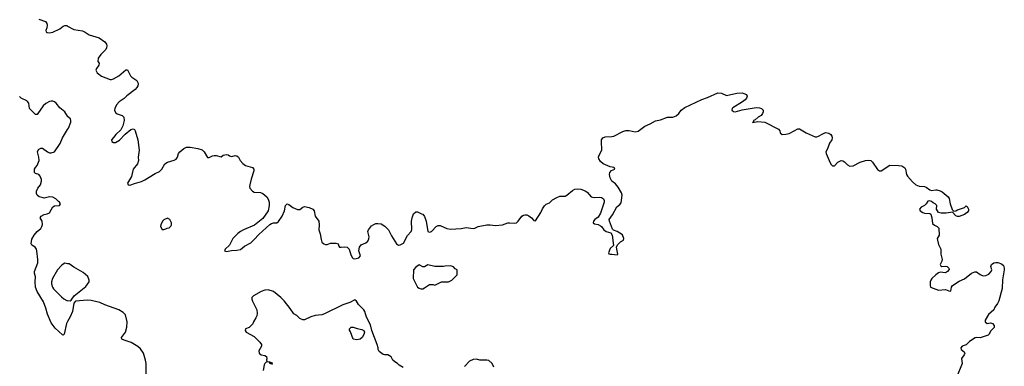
# Model space of a CAD drawing. Header units: inches. Extents: x 1980008 to 2252673, y 74414 to 260562.
# Tile 47 of 228: x 2069448 to 2080789, y 152098 to 156093. Entities that reach past the tile are written whole.
import ezdxf

# ---------------------------------------------------------------- set-up
doc = ezdxf.new("R2010")
doc.units = ezdxf.units.IN
doc.header["$MEASUREMENT"] = 0
for name, color, linetype in [('C0165', 7, 'Continuous'), ('C0175', 7, 'Continuous'), ('C0185', 7, 'Continuous')]:
    doc.layers.add(name, color=color, linetype=linetype)

msp = doc.modelspace()

# ---------------------------------------------------------------- linework, layer by layer
at = {"layer": 'C0165', "color": 5}
for points, elevation in [([(2069670, 156097), (2069746, 156070), (2069762, 156050), (2069766, 156030), (2069761, 155999), (2069750, 155970), (2069753, 155953), (2069766, 155946), (2069790, 155941), (2069830, 155950), (2069910, 155987), (2069950, 156019), (2069970, 156026), (2069990, 156025), (2070000, 156020)], 60), ([(2070000, 154978), (2069999, 154979), (2069970, 155030), (2069910, 155076), (2069870, 155130), (2069850, 155147), (2069830, 155154), (2069810, 155155), (2069790, 155151), (2069750, 155128), (2069720, 155100), (2069659, 155010), (2069650, 155002), (2069630, 155002), (2069561, 155070), (2069552, 155130), (2069539, 155150), (2069530, 155159), (2069465, 155190), (2069446, 155206)], 80), ([(2070000, 152613), (2069987, 152590), (2069962, 152470), (2069950, 152458), (2069940, 152460), (2069856, 152536), (2069810, 152598), (2069770, 152698), (2069750, 152768), (2069721, 152841), (2069650, 152962), (2069632, 153010), (2069625, 153070), (2069629, 153129), (2069619, 153170), (2069619, 153190), (2069658, 153290), (2069658, 153330), (2069647, 153430), (2069641, 153450), (2069625, 153470), (2069590, 153493), (2069581, 153510), (2069590, 153565), (2069615, 153610), (2069650, 153650), (2069690, 153686), (2069705, 153710), (2069712, 153732), (2069709, 153769), (2069684, 153810), (2069695, 153830), (2069730, 153847), (2069766, 153854), (2069790, 153866), (2069830, 153936), (2069850, 153946), (2069906, 153950), (2069918, 153970), (2069908, 153990), (2069896, 153996), (2069864, 154030), (2069830, 154049), (2069790, 154052), (2069730, 154037), (2069718, 154038), (2069672, 154052), (2069649, 154070), (2069643, 154090), (2069643, 154117), (2069657, 154150), (2069687, 154190), (2069700, 154230), (2069700, 154250), (2069686, 154290), (2069670, 154309), (2069630, 154321), (2069619, 154330), (2069617, 154337), (2069617, 154370), (2069629, 154390), (2069650, 154411), (2069672, 154470), (2069670, 154510), (2069655, 154570), (2069665, 154595), (2069690, 154613), (2069710, 154613), (2069770, 154568), (2069790, 154559), (2069810, 154557), (2069849, 154571), (2069914, 154666), (2069942, 154730), (2070000, 154826)], 80), ([(2070000, 153281), (2069970, 153285), (2069950, 153277), (2069930, 153261), (2069885, 153210), (2069827, 153110), (2069815, 153070), (2069814, 153050), (2069825, 153010), (2069837, 152990), (2069930, 152899), (2069956, 152876), (2069990, 152856), (2070000, 152855)], 80)]:
    msp.add_lwpolyline(points, dxfattribs=dict(at, elevation=elevation))
at = {"layer": 'C0175', "color": 5}
for points, elevation in [([(2070000, 156020), (2070070, 155979), (2070170, 155964), (2070202, 155950), (2070250, 155918), (2070364, 155884), (2070430, 155838), (2070448, 155810), (2070453, 155790), (2070450, 155770), (2070440, 155750), (2070381, 155690), (2070354, 155650), (2070349, 155610), (2070362, 155590), (2070359, 155570), (2070333, 155530), (2070326, 155510), (2070341, 155481), (2070390, 155441), (2070490, 155404), (2070505, 155405), (2070530, 155413), (2070590, 155446), (2070670, 155514), (2070690, 155515), (2070726, 155446), (2070741, 155430), (2070798, 155390), (2070810, 155370), (2070813, 155350), (2070808, 155330), (2070796, 155310), (2070777, 155290), (2070683, 155217), (2070650, 155185), (2070593, 155147), (2070564, 155110), (2070545, 155070), (2070542, 155050), (2070550, 155024), (2070570, 155007), (2070630, 154989), (2070648, 154968), (2070650, 154930), (2070636, 154870), (2070615, 154825), (2070557, 154770), (2070530, 154735), (2070504, 154710), (2070510, 154689), (2070530, 154679), (2070550, 154677), (2070596, 154704), (2070665, 154775), (2070730, 154828), (2070754, 154834), (2070770, 154827), (2070778, 154810), (2070808, 154710), (2070825, 154590), (2070811, 154510), (2070816, 154470), (2070804, 154430), (2070757, 154370), (2070750, 154354), (2070736, 154284), (2070690, 154210), (2070698, 154190), (2070710, 154186), (2070730, 154189), (2070770, 154206), (2070850, 154227), (2070890, 154247), (2071010, 154321), (2071058, 154342), (2071087, 154370), (2071121, 154430), (2071150, 154449), (2071228, 154472), (2071250, 154485), (2071267, 154510), (2071279, 154550), (2071293, 154570), (2071338, 154610), (2071370, 154622), (2071410, 154625), (2071499, 154610), (2071550, 154594), (2071575, 154570), (2071610, 154505), (2071630, 154504), (2071670, 154522), (2071690, 154526), (2071710, 154526), (2071770, 154513), (2071791, 154530), (2071830, 154541), (2071850, 154535), (2071863, 154523), (2071878, 154518), (2071890, 154517), (2071930, 154527), (2071950, 154525), (2071970, 154509), (2071989, 154469), (2072017, 154437), (2072050, 154414), (2072129, 154390), (2072145, 154370), (2072147, 154350), (2072113, 154253), (2072099, 154190), (2072096, 154170), (2072099, 154150), (2072130, 154117), (2072150, 154106), (2072221, 154101), (2072250, 154090), (2072293, 154050), (2072310, 154024), (2072321, 153990), (2072323, 153950), (2072311, 153889), (2072250, 153802), (2072154, 153726), (2072025, 153670), (2071990, 153653), (2071959, 153630), (2071902, 153570), (2071866, 153494), (2071815, 153450), (2071809, 153429), (2071830, 153421), (2071887, 153433), (2071950, 153437), (2071990, 153445), (2072038, 153482), (2072110, 153522), (2072150, 153558), (2072201, 153619), (2072329, 153731), (2072350, 153745), (2072370, 153750), (2072410, 153751), (2072430, 153768), (2072473, 153830), (2072497, 153890), (2072510, 153950), (2072530, 153970), (2072550, 153961), (2072593, 153930), (2072650, 153905), (2072675, 153905), (2072709, 153931), (2072730, 153938), (2072781, 153930), (2072826, 153910), (2072839, 153890), (2072852, 153830), (2072893, 153770), (2072898, 153730), (2072895, 153670), (2072910, 153623), (2072920, 153560), (2072930, 153530), (2072950, 153508), (2072970, 153500), (2072990, 153502), (2073030, 153516), (2073090, 153519), (2073115, 153510), (2073124, 153484), (2073133, 153473), (2073150, 153470), (2073190, 153476), (2073221, 153470), (2073243, 153450), (2073264, 153384), (2073280, 153350), (2073290, 153339), (2073310, 153337), (2073353, 153350), (2073372, 153370), (2073353, 153430), (2073361, 153470), (2073382, 153498), (2073437, 153523), (2073458, 153542), (2073470, 153567), (2073472, 153590), (2073460, 153650), (2073465, 153670), (2073502, 153718), (2073526, 153734), (2073550, 153744), (2073575, 153745), (2073610, 153740), (2073655, 153715), (2073695, 153670), (2073730, 153600), (2073790, 153508), (2073810, 153495), (2073830, 153497), (2073870, 153518), (2073915, 153605), (2073958, 153650), (2073965, 153675), (2073963, 153770), (2073970, 153810), (2073985, 153855), (2074010, 153878), (2074030, 153878), (2074077, 153857), (2074090, 153850), (2074110, 153825), (2074131, 153770), (2074150, 153650), (2074170, 153644), (2074190, 153650), (2074201, 153659), (2074244, 153710), (2074270, 153720), (2074290, 153719), (2074367, 153687), (2074410, 153677), (2074534, 153686), (2074590, 153696), (2074670, 153686), (2074690, 153690), (2074730, 153711), (2074830, 153728), (2074868, 153728), (2074930, 153720), (2075010, 153727), (2075070, 153750), (2075090, 153753), (2075150, 153748), (2075170, 153753), (2075190, 153770), (2075232, 153828), (2075250, 153840), (2075270, 153844), (2075290, 153842), (2075312, 153832), (2075342, 153810), (2075370, 153778), (2075390, 153773), (2075452, 153870), (2075470, 153914), (2075494, 153946), (2075514, 153966), (2075550, 153984), (2075585, 154015), (2075635, 154045), (2075670, 154060), (2075730, 154060), (2075750, 154070), (2075815, 154125), (2075842, 154138), (2075870, 154143), (2075910, 154140), (2075961, 154121), (2075984, 154104), (2076030, 154053), (2076046, 154046), (2076070, 154043), (2076130, 154048), (2076150, 154044), (2076174, 154030), (2076182, 154010), (2076182, 153990), (2076138, 153862), (2076110, 153818), (2076072, 153790), (2076056, 153770), (2076055, 153750), (2076070, 153741), (2076110, 153733), (2076138, 153718), (2076150, 153710), (2076178, 153670), (2076205, 153650), (2076257, 153637), (2076272, 153610), (2076289, 153491), (2076250, 153454), (2076230, 153406), (2076235, 153395), (2076249, 153389), (2076270, 153392), (2076330, 153383), (2076339, 153390), (2076325, 153450), (2076324, 153476), (2076338, 153502), (2076370, 153534), (2076402, 153550), (2076406, 153570), (2076392, 153612), (2076330, 153652), (2076288, 153668), (2076277, 153677), (2076240, 153770), (2076236, 153790), (2076276, 153844), (2076325, 153935), (2076359, 153961), (2076377, 153983), (2076387, 154070), (2076378, 154098), (2076342, 154162), (2076310, 154200), (2076270, 154231), (2076251, 154270), (2076243, 154310), (2076247, 154333), (2076266, 154354), (2076302, 154370), (2076294, 154390), (2076250, 154398), (2076170, 154430), (2076138, 154458), (2076119, 154490), (2076116, 154510), (2076121, 154530), (2076154, 154590), (2076148, 154690), (2076150, 154710), (2076164, 154730), (2076190, 154743), (2076270, 154745), (2076290, 154750), (2076397, 154803), (2076430, 154815), (2076470, 154817), (2076538, 154802), (2076570, 154809), (2076650, 154865), (2076709, 154891), (2076770, 154929), (2076830, 154938), (2076910, 154970), (2076970, 154969), (2077010, 154983), (2077042, 155010), (2077069, 155051), (2077110, 155081), (2077306, 155174), (2077370, 155196), (2077490, 155248), (2077530, 155245), (2077590, 155219), (2077710, 155245), (2077770, 155248), (2077790, 155243), (2077818, 155230), (2077826, 155210), (2077820, 155190), (2077804, 155170), (2077774, 155146), (2077663, 155077), (2077655, 155070), (2077650, 155050), (2077670, 155033), (2077690, 155031), (2077768, 155052), (2077930, 155079), (2077970, 155078), (2077992, 155070), (2078010, 155050), (2078013, 155030), (2078005, 155010), (2077987, 154990), (2077953, 154970), (2077920, 154940), (2077902, 154930), (2077902, 154918), (2077889, 154909), (2077950, 154918), (2078031, 154911), (2078189, 154830), (2078204, 154810), (2078209, 154789), (2078230, 154769), (2078273, 154773), (2078310, 154783), (2078370, 154810), (2078410, 154835), (2078430, 154835), (2078507, 154787), (2078610, 154743), (2078630, 154743), (2078650, 154749), (2078690, 154775), (2078730, 154791), (2078766, 154786), (2078790, 154770), (2078803, 154750), (2078807, 154730), (2078801, 154710), (2078776, 154670), (2078754, 154606), (2078733, 154570), (2078736, 154550), (2078770, 154469), (2078790, 154429), (2078810, 154409), (2078833, 154407), (2078870, 154449), (2078910, 154469), (2078930, 154468), (2078950, 154455), (2078981, 154421), (2079010, 154404), (2079050, 154409), (2079130, 154452), (2079190, 154469), (2079230, 154475), (2079250, 154469), (2079272, 154452), (2079330, 154365), (2079350, 154349), (2079370, 154352), (2079470, 154418), (2079570, 154414), (2079610, 154407), (2079644, 154384), (2079651, 154370), (2079664, 154310), (2079675, 154290), (2079730, 154225), (2079770, 154190), (2079810, 154174), (2079870, 154170), (2079890, 154161), (2079930, 154132), (2079950, 154125), (2080000, 154130)], 60), ([(2070000, 154826), (2070010, 154843), (2070036, 154910), (2070038, 154930), (2070033, 154950), (2070000, 154978)], 80), ([(2080000, 153962), (2079992, 153970), (2079970, 153981), (2079950, 153998), (2079930, 154005), (2079910, 154002), (2079889, 153970), (2079870, 153951), (2079830, 153934), (2079813, 153910), (2079821, 153890), (2079850, 153870), (2079870, 153864), (2079930, 153858), (2079941, 153850), (2079955, 153810), (2079962, 153742), (2079984, 153724), (2080000, 153717)], 60), ([(2070000, 152855), (2070030, 152852), (2070040, 152860), (2070075, 152910), (2070210, 153018), (2070249, 153070), (2070249, 153090), (2070232, 153132), (2070180, 153180), (2070070, 153241), (2070018, 153278), (2070000, 153281)], 80), ([(2080000, 153151), (2079955, 153110), (2079941, 153090), (2079936, 153070), (2079934, 153030), (2079938, 153010), (2080000, 152987)], 60), ([(2073866, 152086), (2073818, 152110), (2073798, 152130), (2073769, 152149), (2073748, 152170), (2073728, 152208), (2073690, 152229), (2073651, 152229), (2073635, 152235), (2073590, 152268), (2073579, 152290), (2073579, 152310), (2073565, 152350), (2073504, 152510), (2073490, 152578), (2073443, 152663), (2073425, 152730), (2073414, 152750), (2073349, 152810), (2073328, 152848), (2073310, 152866), (2073250, 152834), (2073170, 152807), (2072959, 152701), (2072930, 152692), (2072850, 152685), (2072801, 152670), (2072730, 152635), (2072710, 152632), (2072674, 152650), (2072642, 152682), (2072604, 152704), (2072564, 152764), (2072493, 152853), (2072457, 152890), (2072370, 152962), (2072310, 152979), (2072270, 152977), (2072230, 152961), (2072141, 152910), (2072124, 152890), (2072122, 152870), (2072128, 152850), (2072178, 152750), (2072184, 152710), (2072179, 152681), (2072170, 152657), (2072141, 152610), (2072133, 152587), (2072093, 152547), (2072051, 152529), (2072045, 152510), (2072058, 152490), (2072150, 152441), (2072215, 152375), (2072232, 152350), (2072232, 152330), (2072203, 152277), (2072208, 152248), (2072229, 152229), (2072270, 152222), (2072290, 152210), (2072295, 152185), (2072292, 152172), (2072294, 152154), (2072330, 152151), (2072342, 152142), (2072350, 152142), (2072358, 152130), (2072350, 152118), (2072345, 152125), (2072329, 152130), (2072327, 152147), (2072290, 152149), (2072270, 152129), (2072264, 152116), (2072254, 152050)], 80), ([(2070904, 151950), (2070904, 152130), (2070899, 152170), (2070876, 152250), (2070840, 152300), (2070810, 152327), (2070731, 152371), (2070650, 152398), (2070625, 152410), (2070622, 152430), (2070666, 152490), (2070682, 152550), (2070686, 152610), (2070668, 152690), (2070640, 152720), (2070590, 152748), (2070430, 152805), (2070370, 152832), (2070270, 152855), (2070230, 152859), (2070092, 152848), (2070073, 152827), (2070055, 152730), (2070030, 152669), (2070000, 152613)], 80), ([(2074909, 152090), (2074889, 152129), (2074850, 152164), (2074830, 152169), (2074749, 152169), (2074710, 152181), (2074670, 152177), (2074630, 152158), (2074570, 152096)], 80)]:
    msp.add_lwpolyline(points, dxfattribs=dict(at, elevation=elevation))
at = {"layer": 'C0175', "color": 5, "elevation": 80}
for points in [[(2071150, 153806), (2071110, 153788), (2071092, 153770), (2071073, 153727), (2071072, 153710), (2071090, 153674), (2071110, 153674), (2071130, 153682), (2071148, 153692), (2071170, 153694), (2071190, 153714), (2071198, 153730), (2071198, 153750), (2071178, 153790)], [(2074150, 153268), (2074110, 153246), (2074090, 153246), (2074050, 153268), (2074010, 153242), (2073986, 153210), (2073982, 153110), (2074032, 153010), (2074050, 152998), (2074070, 152992), (2074090, 152992), (2074110, 153002), (2074170, 153042), (2074210, 153042), (2074230, 153032), (2074308, 153072), (2074387, 153073), (2074426, 153090), (2074487, 153153), (2074486, 153210), (2074463, 153223), (2074443, 153243), (2074410, 153255), (2074350, 153254), (2074330, 153249), (2074230, 153248)], [(2073330, 152404), (2073288, 152410), (2073257, 152497), (2073247, 152513), (2073246, 152530), (2073268, 152550), (2073291, 152551), (2073334, 152534), (2073390, 152523), (2073412, 152510), (2073421, 152490), (2073414, 152466), (2073391, 152430), (2073370, 152409)]]:
    msp.add_lwpolyline(points, close=True, dxfattribs=at)
at = {"layer": 'C0185', "color": 5, "elevation": 60}
for points in [[(2080000, 154130), (2080010, 154131), (2080050, 154122), (2080072, 154110), (2080142, 154050), (2080152, 154032), (2080166, 153970), (2080190, 153906), (2080206, 153886), (2080230, 153888), (2080250, 153902), (2080331, 153929), (2080350, 153948), (2080360, 153940), (2080375, 153910), (2080375, 153890), (2080362, 153870), (2080330, 153846), (2080270, 153825), (2080250, 153825), (2080230, 153832), (2080194, 153874), (2080118, 153862), (2080063, 153863), (2080032, 153870), (2080008, 153908), (2080011, 153951), (2080000, 153962)], [(2080000, 153717), (2080015, 153710), (2080033, 153690), (2080038, 153610), (2080017, 153570), (2080018, 153550), (2080030, 153502), (2080059, 153450), (2080059, 153390), (2080074, 153330), (2080070, 153310), (2080050, 153270), (2080057, 153257), (2080070, 153249), (2080110, 153253), (2080130, 153249), (2080149, 153230), (2080153, 153213), (2080135, 153190), (2080110, 153176), (2080050, 153184), (2080030, 153177), (2080000, 153151)], [(2080000, 152987), (2080030, 152976), (2080110, 152985), (2080150, 152966), (2080175, 152965), (2080180, 153010), (2080191, 153030), (2080270, 153078), (2080330, 153105), (2080410, 153172), (2080450, 153187), (2080470, 153187), (2080510, 153155), (2080527, 153147), (2080550, 153142), (2080575, 153145), (2080610, 153159), (2080636, 153190), (2080645, 153210), (2080632, 153250), (2080642, 153270), (2080670, 153289), (2080690, 153294), (2080714, 153294), (2080758, 153278), (2080779, 153259), (2080789, 153230), (2080789, 153210), (2080770, 153094), (2080764, 152996), (2080726, 152854), (2080710, 152822), (2080679, 152781), (2080668, 152750), (2080606, 152694), (2080570, 152630), (2080570, 152609), (2080590, 152593), (2080630, 152599), (2080652, 152592), (2080671, 152570), (2080673, 152547), (2080630, 152502), (2080613, 152467), (2080603, 152457), (2080510, 152427), (2080470, 152430), (2080455, 152425), (2080390, 152385), (2080350, 152347), (2080304, 152330), (2080289, 152310), (2080294, 152290), (2080325, 152265), (2080333, 152250), (2080325, 152230), (2080297, 152190), (2080305, 152130), (2080239, 151970)]]:
    msp.add_lwpolyline(points, dxfattribs=at)

doc.saveas('drawing.dxf')
